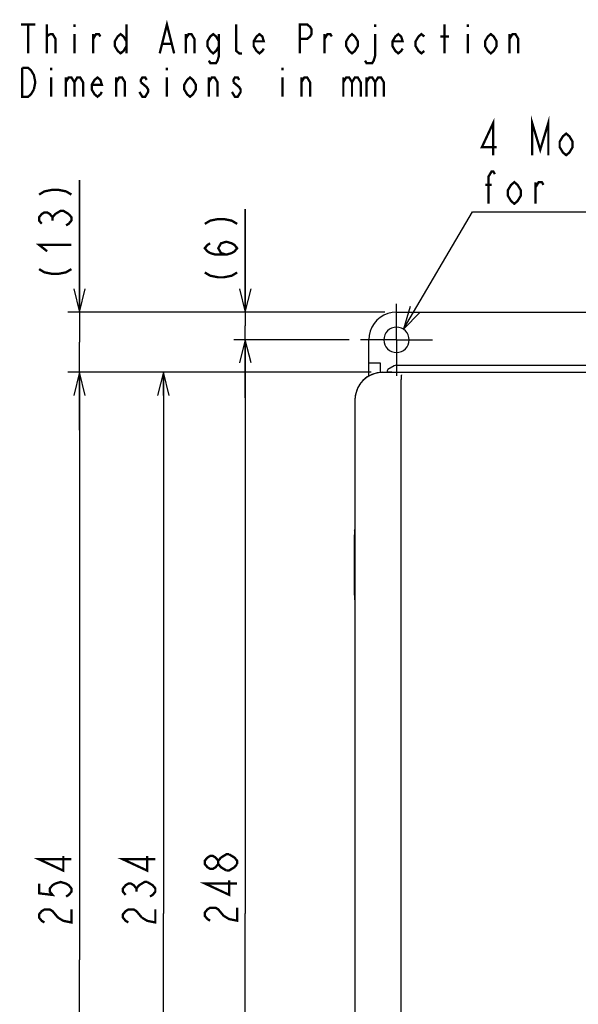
# Model space of a CAD drawing. Extents: x 30 to 410, y 33 to 287.
# Tile 6 of 22: x 30 to 79, y 189 to 274. Entities that reach past the tile are written whole.
import ezdxf

# ---------------------------------------------------------------- set-up
doc = ezdxf.new("R2010")
doc.units = 0
doc.header["$LTSCALE"] = 23.1
doc.linetypes.add('CENTER', pattern=[0.6, 0.375, -0.075, 0.075, -0.075])
doc.layers.get('0').update_dxf_attribs({"linetype": 'CONTINUOUS'})
for name, color, linetype in [('ALL_DIM', 7, 'CONTINUOUS'), ('ALL_NOTE', 7, 'CONTINUOUS'), ('DEFAULT_1', 7, 'CENTER')]:
    doc.layers.add(name, color=color, linetype=linetype)
doc.dimstyles.get("Standard").update_dxf_attribs({"dimtxt": 2.5, "dimasz": 2.5, "dimexe": 1.25, "dimexo": 0.625, "dimtad": 1, "dimcen": 2.5, "dimazin": 3, "dimtfac": 1, "dimtmove": 0, "dimatfit": 3})

# ---------------------------------------------------------------- blocks, each defined once
blk = doc.blocks.new('_OPEN')
at = {"color": 0, "linetype": 'BYBLOCK'}
for p, q in [((0, 0), (-1, 0.25)), ((-1, -0.25), (0, 0)), ((-1, 0), (0, 0))]:
    blk.add_line(p, q, dxfattribs=at)
blk = doc.blocks.new('*D2')
at = {"layer": 'ALL_DIM', "color": 2, "linetype": 'CONTINUOUS'}
for p, q in [((58.714, 246.164), (48.74, 246.164)), ((49.74, 246.164), (49.74, 196.564)), ((49.74, 146.964), (49.74, 196.564)), ((59.803, 146.964), (48.74, 146.964))]:
    blk.add_line(p, q, dxfattribs=at)
at = {"layer": 'ALL_DIM', "color": 2, "linetype": 'CONTINUOUS', "xscale": 2, "yscale": 2, "zscale": 2}
for p, rotation in [((49.74, 246.164), 90), ((49.74, 146.964), 270)]:
    blk.add_blockref('_OPEN', p, dxfattribs=dict(at, rotation=rotation))
blk = doc.blocks.new('*D3')
at = {"layer": 'ALL_DIM', "color": 2, "linetype": 'CONTINUOUS'}
for p, q in [((60.614, 243.364), (41.667, 243.364)), ((42.667, 243.364), (42.667, 196.564)), ((42.667, 149.764), (42.667, 196.564)), ((60.431, 149.764), (41.667, 149.764))]:
    blk.add_line(p, q, dxfattribs=at)
at = {"layer": 'ALL_DIM', "color": 2, "linetype": 'CONTINUOUS', "xscale": 2, "yscale": 2, "zscale": 2}
for p, rotation in [((42.667, 243.364), 90), ((42.667, 149.764), 270)]:
    blk.add_blockref('_OPEN', p, dxfattribs=dict(at, rotation=rotation))
blk = doc.blocks.new('*D21')
at = {"layer": 'ALL_DIM', "color": 2, "linetype": 'CONTINUOUS'}
for p, q in [((60.614, 243.364), (34.414, 243.364)), ((35.414, 243.364), (35.414, 192.564)), ((35.414, 141.764), (35.414, 192.564)), ((59.854, 141.764), (34.414, 141.764))]:
    blk.add_line(p, q, dxfattribs=at)
at = {"layer": 'ALL_DIM', "color": 2, "linetype": 'CONTINUOUS', "xscale": 2, "yscale": 2, "zscale": 2}
for p, rotation in [((35.414, 243.364), 90), ((35.414, 141.764), 270)]:
    blk.add_blockref('_OPEN', p, dxfattribs=dict(at, rotation=rotation))
blk = doc.blocks.new('*D38')
at = {"color": 2, "linetype": 'CONTINUOUS'}
for p, q in [((49.74, 248.564), (49.74, 257.45)), ((49.74, 257.45), (49.74, 247.364)), ((61.815, 248.564), (48.74, 248.564)), ((49.74, 241.164), (49.74, 247.364)), ((58.714, 246.164), (48.74, 246.164)), ((49.74, 246.164), (49.74, 241.164))]:
    blk.add_line(p, q, dxfattribs=at)
at = {"color": 2, "linetype": 'CONTINUOUS', "xscale": 2, "yscale": 2, "zscale": 2}
for p, rotation in [((49.74, 248.564), 270), ((49.74, 246.164), 90)]:
    blk.add_blockref('_OPEN', p, dxfattribs=dict(at, rotation=rotation))
blk = doc.blocks.new('*D39')
at = {"color": 2, "linetype": 'CONTINUOUS'}
for p, q in [((35.414, 248.564), (35.414, 259.982)), ((35.414, 259.982), (35.414, 245.964)), ((61.815, 248.564), (34.414, 248.564)), ((35.414, 238.364), (35.414, 245.964)), ((60.614, 243.364), (34.414, 243.364)), ((35.414, 243.364), (35.414, 238.364))]:
    blk.add_line(p, q, dxfattribs=at)
at = {"color": 2, "linetype": 'CONTINUOUS', "xscale": 2, "yscale": 2, "zscale": 2}
for p, rotation in [((35.414, 248.564), 270), ((35.414, 243.364), 90)]:
    blk.add_blockref('_OPEN', p, dxfattribs=dict(at, rotation=rotation))

msp = doc.modelspace()

# ---------------------------------------------------------------- linework, layer by layer
at = {"color": 7, "linetype": 'CONTINUOUS'}
for p, q in [((62.815, 248.564), (111.612, 248.564)), ((60.414, 244.164), (60.415, 246.165)), ((60.414, 243.042), (60.414, 244.164)), ((60.414, 244.164), (61.39, 244.164)), ((61.39, 244.164), (61.405, 243.347)), ((62.014, 243.494), (62.014, 243.364)), ((62.614, 243.91), (62.074, 243.598)), ((62.814, 243.964), (111.614, 243.964)), ((61.614, 243.364), (112.814, 243.364)), ((87.411, 243.353), (61.621, 243.353)), ((62.414, 243.378), (62.014, 243.382)), ((62.414, 243.378), (62.414, 243.364)), ((63.214, 165.764), (63.214, 242.743)), ((59.214, 240.964), (59.214, 152.164)), ((59.224, 240.956), (59.224, 152.171)), ((59.172, 224.097), (59.172, 229.318)), ((59.179, 229.718), (59.214, 229.753)), ((59.194, 225.153), (59.194, 228.374)), ((59.198, 228.574), (59.212, 228.574)), ((59.212, 224.953), (59.198, 224.953)), ((59.214, 223.732), (59.179, 223.697)), ((59.179, 223.697), (59.214, 223.697)), ((59.179, 223.697), (59.179, 223.697))]:
    msp.add_line(p, q, dxfattribs=at)
at = {"color": 2, "linetype": 'CONTINUOUS', "const_width": 0.2}
for points in [[(31.914, 258.722), (32.381, 259.002), (33.081, 259.142), (33.547, 259.142), (34.247, 259.002), (34.714, 258.722)], [(32.147, 256.202), (31.914, 256.482), (31.914, 256.762), (32.147, 257.042), (32.381, 257.182), (32.614, 257.182), (32.847, 257.042), (33.081, 256.762), (33.314, 257.042), (33.547, 257.182), (33.781, 257.322), (34.014, 257.322), (34.481, 257.042)], [(34.481, 257.042), (34.714, 256.762), (34.714, 256.482), (34.481, 256.202), (34.247, 256.062)], [(33.081, 256.482), (33.081, 256.762)], [(46.24, 256.19), (46.706, 256.47), (47.406, 256.61), (47.873, 256.61), (48.573, 256.47), (49.04, 256.19)], [(48.106, 253.53), (47.64, 253.67), (47.406, 254.09), (47.64, 254.51), (48.106, 254.65), (48.573, 254.51), (48.806, 254.37), (49.04, 254.09), (48.806, 253.81), (48.573, 253.67), (48.106, 253.53), (47.173, 253.53), (46.706, 253.67), (46.473, 253.81), (46.24, 254.09), (46.473, 254.37), (46.706, 254.51)], [(32.614, 253.822), (31.914, 254.382), (34.714, 254.382)], [(31.914, 252.282), (32.381, 252.002), (33.081, 251.862), (33.547, 251.862), (34.247, 252.002), (34.714, 252.282)], [(46.24, 251.99), (46.706, 251.71), (47.406, 251.57), (47.873, 251.57), (48.573, 251.71), (49.04, 251.99)]]:
    msp.add_lwpolyline(points, dxfattribs=at)
at = {"color": 7, "linetype": 'CONTINUOUS'}
for points in [[(62.815, 248.564), (62.44, 248.534), (62.073, 248.446), (61.726, 248.302), (61.404, 248.105), (61.118, 247.861), (60.873, 247.575), (60.677, 247.254), (60.532, 246.906), (60.444, 246.54), (60.415, 246.165)], [(63.914, 246.164), (63.893, 246.378), (63.83, 246.585), (63.729, 246.775), (63.592, 246.942), (63.425, 247.079), (63.235, 247.18), (63.028, 247.243), (62.814, 247.264), (62.599, 247.243), (62.393, 247.18), (62.202, 247.079), (62.036, 246.942), (61.899, 246.775), (61.797, 246.585), (61.735, 246.378), (61.713, 246.164)], [(61.713, 246.164), (61.735, 245.949), (61.797, 245.743), (61.899, 245.552), (62.036, 245.386), (62.203, 245.249), (62.393, 245.147), (62.599, 245.085), (62.814, 245.064), (63.028, 245.085), (63.235, 245.147), (63.425, 245.249), (63.592, 245.386), (63.729, 245.552), (63.83, 245.743), (63.893, 245.949), (63.914, 246.164)], [(61.621, 243.353), (61.245, 243.324), (60.879, 243.236), (60.532, 243.092), (60.211, 242.895), (59.926, 242.651), (59.682, 242.366), (59.485, 242.045), (59.342, 241.698), (59.254, 241.332), (59.224, 240.956)], [(63.246, 243.142), (63.238, 243.124), (63.23, 243.082), (63.224, 243.018), (63.219, 242.937), (63.215, 242.843), (63.214, 242.743)], [(59.179, 229.718), (59.177, 229.703), (59.175, 229.662), (59.174, 229.598), (59.173, 229.516), (59.172, 229.421), (59.172, 229.318)], [(59.194, 228.374), (59.194, 228.436), (59.195, 228.492), (59.195, 228.536), (59.196, 228.565), (59.198, 228.574)], [(59.198, 224.953), (59.196, 224.963), (59.195, 224.991), (59.195, 225.035), (59.194, 225.091), (59.194, 225.153)], [(59.172, 224.097), (59.172, 223.993), (59.173, 223.895), (59.174, 223.812), (59.175, 223.749), (59.177, 223.709), (59.179, 223.697)]]:
    msp.add_lwpolyline(points, dxfattribs=at)
for centre, radius, start, end in [((62.134, 243.494), 0.12, 120.00062, 180), ((62.814, 243.564), 0.4, 90, 119.99949), ((61.614, 240.964), 2.4, 90, 180)]:
    msp.add_arc(centre, radius, start, end, dxfattribs=at)
at = {"layer": 'ALL_DIM', "color": 2, "linetype": 'CONTINUOUS', "const_width": 0.2}
for points in [[(47.64, 201.404), (48.106, 201.684), (48.34, 201.684)], [(48.34, 201.684), (48.806, 201.404), (49.04, 201.124), (49.04, 200.844)], [(34.714, 201.252), (31.914, 201.252), (34.014, 200.272), (34.014, 201.532)], [(41.967, 201.252), (39.167, 201.252), (41.267, 200.272), (41.267, 201.532)], [(47.406, 200.844), (47.173, 200.564), (46.94, 200.424), (46.706, 200.424), (46.473, 200.564), (46.24, 200.844), (46.24, 201.124), (46.473, 201.404), (46.706, 201.544), (46.94, 201.544), (47.173, 201.404), (47.406, 201.124)], [(48.106, 200.284), (47.64, 200.564), (47.406, 200.844), (47.406, 201.124), (47.64, 201.404)], [(49.04, 200.844), (48.806, 200.564), (48.573, 200.424), (48.34, 200.284), (48.106, 200.284)], [(31.914, 199.152), (31.914, 198.312), (33.081, 198.172), (32.847, 198.452), (32.847, 198.732), (33.081, 199.012), (33.314, 199.152), (33.781, 199.292), (34.247, 199.152), (34.481, 199.012), (34.714, 198.732), (34.714, 198.452), (34.481, 198.172), (34.247, 198.032)], [(39.401, 198.172), (39.167, 198.452), (39.167, 198.732), (39.401, 199.012), (39.634, 199.152), (39.867, 199.152), (40.101, 199.012), (40.334, 198.732), (40.567, 199.012), (40.801, 199.152), (41.034, 199.292), (41.267, 199.292)], [(41.267, 199.292), (41.734, 199.012), (41.967, 198.732), (41.967, 198.452), (41.734, 198.172), (41.501, 198.032)], [(49.04, 199.164), (46.24, 199.164), (48.34, 198.184), (48.34, 199.444)], [(40.334, 198.452), (40.334, 198.732)], [(32.381, 195.792), (32.147, 195.932), (31.914, 196.212), (31.914, 196.492), (32.147, 196.772), (32.381, 196.912), (32.847, 196.912), (33.081, 196.772), (33.547, 196.212)], [(33.547, 196.212), (34.014, 195.932), (34.714, 195.792), (34.714, 196.912)], [(39.634, 195.792), (39.401, 195.932), (39.167, 196.212), (39.167, 196.492), (39.401, 196.772), (39.634, 196.912), (40.101, 196.912), (40.334, 196.772), (40.801, 196.212)], [(40.801, 196.212), (41.267, 195.932), (41.967, 195.792), (41.967, 196.912)], [(46.706, 195.944), (46.473, 196.084), (46.24, 196.364), (46.24, 196.644), (46.473, 196.924), (46.706, 197.064), (47.173, 197.064), (47.406, 196.924), (47.873, 196.364)], [(47.873, 196.364), (48.34, 196.084), (49.04, 195.944), (49.04, 197.064)]]:
    msp.add_lwpolyline(points, dxfattribs=at)
at = {"layer": 'ALL_NOTE', "color": 2, "linetype": 'CONTINUOUS'}
for p, q in [((63.425, 247.079), (69.388, 257.23)), ((69.388, 257.23), (69.638, 257.23)), ((69.638, 257.23), (105.478, 257.23))]:
    msp.add_line(p, q, dxfattribs=at)
at = {"layer": 'ALL_NOTE', "color": 2, "linetype": 'CONTINUOUS', "const_width": 0.2}
for points in [[(30.342, 273.433), (31.592, 273.433)], [(30.967, 273.433), (30.967, 270.933)], [(32.592, 270.933), (32.592, 273.433)], [(34.967, 273.433), (34.967, 273.224)], [(39.467, 273.433), (39.467, 270.933)], [(42.342, 270.933), (42.967, 273.433), (43.592, 270.933)], [(49.467, 270.933), (49.217, 270.933), (48.967, 271.141), (48.967, 273.433)], [(54.467, 270.933), (54.467, 273.433), (55.092, 273.433), (55.342, 273.224), (55.467, 273.016), (55.467, 272.599), (55.342, 272.391), (55.092, 272.183), (54.467, 272.183)], [(60.967, 273.433), (60.967, 273.224)], [(66.967, 270.933), (66.967, 273.433)], [(68.967, 273.433), (68.967, 273.224)], [(32.592, 272.391), (32.842, 272.599)], [(32.842, 272.599), (33.092, 272.599), (33.342, 272.183), (33.342, 270.933)], [(34.967, 272.599), (34.967, 270.933)], [(36.592, 272.183), (36.842, 272.599), (37.092, 272.599), (37.217, 272.391)], [(36.592, 270.933), (36.592, 272.599)], [(39.467, 271.558), (39.217, 271.141), (38.967, 270.933), (38.717, 271.141), (38.467, 271.558), (38.467, 271.974), (38.717, 272.391), (38.967, 272.599), (39.217, 272.391), (39.467, 271.974)], [(44.592, 272.183), (44.842, 272.599), (45.092, 272.599), (45.342, 272.183), (45.342, 270.933)], [(44.592, 270.933), (44.592, 272.599)], [(47.467, 271.558), (47.217, 271.141), (46.967, 270.933), (46.717, 271.141), (46.467, 271.558), (46.467, 271.974), (46.717, 272.391), (46.967, 272.599), (47.217, 272.391), (47.467, 271.974)], [(47.467, 272.599), (47.467, 270.724), (47.342, 270.308), (47.217, 270.099), (46.717, 270.099), (46.592, 270.308)], [(51.342, 271.349), (51.217, 271.141), (50.967, 270.933), (50.717, 271.141), (50.467, 271.558), (50.467, 271.974), (50.717, 272.391), (50.967, 272.599), (51.217, 272.391), (51.342, 271.974), (50.467, 271.974)], [(56.592, 272.183), (56.842, 272.599), (57.092, 272.599), (57.217, 272.391)], [(56.592, 270.933), (56.592, 272.599)], [(59.467, 271.558), (59.217, 271.141), (58.967, 270.933), (58.717, 271.141), (58.467, 271.558), (58.467, 271.974), (58.717, 272.391), (58.967, 272.599), (59.217, 272.391), (59.467, 271.974), (59.467, 271.558)], [(60.967, 272.599), (60.967, 270.724), (60.842, 270.308), (60.717, 270.099), (60.217, 270.099), (60.092, 270.308)], [(63.342, 271.349), (63.217, 271.141), (62.967, 270.933), (62.717, 271.141), (62.467, 271.558), (62.467, 271.974), (62.717, 272.391), (62.967, 272.599), (63.217, 272.391), (63.342, 271.974), (62.467, 271.974)], [(65.217, 271.141), (64.967, 270.933), (64.717, 271.141), (64.467, 271.558), (64.467, 271.974), (64.717, 272.391), (64.967, 272.599), (65.217, 272.391)], [(66.592, 272.391), (67.342, 272.391)], [(68.967, 272.599), (68.967, 270.933)], [(71.467, 271.558), (71.217, 271.141), (70.967, 270.933), (70.717, 271.141), (70.467, 271.558), (70.467, 271.974), (70.717, 272.391), (70.967, 272.599), (71.217, 272.391), (71.467, 271.974), (71.467, 271.558)], [(72.592, 272.183), (72.842, 272.599), (73.092, 272.599), (73.342, 272.183), (73.342, 270.933)], [(72.592, 270.933), (72.592, 272.599)], [(42.592, 271.766), (43.342, 271.766)], [(31.467, 267.808), (31.217, 267.391), (30.967, 267.183), (30.467, 267.183), (30.467, 269.683)], [(30.467, 269.683), (30.967, 269.683), (31.217, 269.474), (31.342, 269.266), (31.467, 269.058), (31.592, 268.433), (31.467, 267.808)], [(32.967, 269.683), (32.967, 269.474)], [(42.967, 269.683), (42.967, 269.474)], [(52.967, 269.683), (52.967, 269.474)], [(32.967, 268.849), (32.967, 267.183)], [(34.217, 268.433), (34.467, 268.849), (34.717, 268.849), (34.967, 268.433), (34.967, 267.183)], [(34.217, 268.849), (34.217, 267.183)], [(34.967, 268.433), (35.217, 268.849), (35.467, 268.849), (35.717, 268.433), (35.717, 267.183)], [(37.342, 267.599), (37.217, 267.391), (36.967, 267.183), (36.717, 267.391), (36.467, 267.808), (36.467, 268.224), (36.717, 268.641), (36.967, 268.849), (37.217, 268.641), (37.342, 268.224), (36.467, 268.224)], [(38.592, 268.433), (38.842, 268.849), (39.092, 268.849), (39.342, 268.433), (39.342, 267.183)], [(38.592, 267.183), (38.592, 268.849)], [(40.717, 268.433), (41.217, 268.016), (41.342, 267.808), (41.342, 267.599), (41.217, 267.391), (41.092, 267.183), (40.842, 267.183), (40.717, 267.391), (40.592, 267.599)], [(41.217, 268.641), (41.092, 268.849), (40.842, 268.849), (40.717, 268.641), (40.717, 268.433)], [(42.967, 268.849), (42.967, 267.183)], [(45.467, 267.808), (45.217, 267.391), (44.967, 267.183), (44.717, 267.391), (44.467, 267.808), (44.467, 268.224), (44.717, 268.641), (44.967, 268.849), (45.217, 268.641), (45.467, 268.224), (45.467, 267.808)], [(46.592, 268.433), (46.842, 268.849), (47.092, 268.849), (47.342, 268.433), (47.342, 267.183)], [(46.592, 267.183), (46.592, 268.849)], [(48.717, 268.433), (49.217, 268.016), (49.342, 267.808), (49.342, 267.599), (49.217, 267.391), (49.092, 267.183), (48.842, 267.183), (48.717, 267.391), (48.592, 267.599)], [(49.217, 268.641), (49.092, 268.849), (48.842, 268.849), (48.717, 268.641), (48.717, 268.433)], [(52.967, 268.849), (52.967, 267.183)], [(54.592, 268.433), (54.842, 268.849), (55.092, 268.849), (55.342, 268.433), (55.342, 267.183)], [(54.592, 267.183), (54.592, 268.849)], [(58.217, 268.433), (58.467, 268.849), (58.717, 268.849), (58.967, 268.433), (58.967, 267.183)], [(58.217, 268.849), (58.217, 267.183)], [(58.967, 268.433), (59.217, 268.849), (59.467, 268.849), (59.717, 268.433), (59.717, 267.183)], [(60.217, 268.433), (60.467, 268.849), (60.717, 268.849), (60.967, 268.433), (60.967, 267.183)], [(60.217, 268.849), (60.217, 267.183)], [(60.967, 268.433), (61.217, 268.849), (61.467, 268.849), (61.717, 268.433), (61.717, 267.183)], [(74.538, 262.13), (74.538, 264.93), (75.238, 262.597), (75.938, 264.93), (75.938, 262.13)], [(71.178, 262.13), (71.178, 264.93), (70.198, 262.83), (71.458, 262.83)], [(78.038, 262.83), (77.758, 262.363), (77.478, 262.13), (77.198, 262.363), (76.918, 262.83), (76.918, 263.297), (77.198, 263.763), (77.478, 263.997), (77.758, 263.763), (78.038, 263.297), (78.038, 262.83)], [(70.758, 257.93), (70.758, 260.263), (71.038, 260.73), (71.178, 260.73), (71.318, 260.497)], [(70.478, 259.563), (71.038, 259.563)], [(73.558, 258.63), (73.278, 258.163), (72.998, 257.93), (72.718, 258.163), (72.438, 258.63), (72.438, 259.097), (72.718, 259.563), (72.998, 259.797), (73.278, 259.563), (73.558, 259.097), (73.558, 258.63)], [(74.818, 259.33), (75.098, 259.797), (75.378, 259.797), (75.518, 259.563)], [(74.818, 257.93), (74.818, 259.797)]]:
    msp.add_lwpolyline(points, dxfattribs=at)
at = {"layer": 'ALL_NOTE', "color": 2, "linetype": 'CONTINUOUS'}
msp.add_lwpolyline([(64.007, 249.057), (63.425, 247.079), (64.869, 248.55)], dxfattribs=at)
at = {"layer": 'DEFAULT_1', "color": 7, "linetype": 'CENTER'}
for q in [(62.814, 249.264), (59.714, 246.164), (62.814, 243.064), (65.914, 246.164)]:
    msp.add_line((62.814, 246.164), q, dxfattribs=at)

# ---------------------------------------------------------------- dimensions: what is measured, and where the dimension line sits
at = {"color": 2, "linetype": 'CONTINUOUS'}
for base, p2, picture, middle in [((35.414, 243.364), (60.614, 243.364), '*D39', (34.714, 251.022)), ((49.74, 246.164), (58.714, 246.164), '*D38', (49.04, 250.73))]:
    dim = msp.add_linear_dim(base=base, p1=(61.815, 248.564), p2=p2, angle=270, dimstyle='Standard', dxfattribs=at)
    dim.commit()
    dim.dimension.update_dxf_attribs({"geometry": picture, "text_midpoint": middle, "dimtype": 128})
at = {"layer": 'ALL_DIM', "color": 2, "linetype": 'CONTINUOUS'}
for base, p1, p2, angle, picture, middle in [((49.74, 146.964), (58.714, 246.164), (59.803, 146.964), 270, '*D2', (49.04, 195.384)), ((35.414, 141.764), (60.614, 243.364), (59.854, 141.764), 270, '*D21', (34.714, 195.232)), ((42.667, 243.364), (60.431, 149.764), (60.614, 243.364), 90, '*D3', (41.967, 195.232))]:
    dim = msp.add_linear_dim(base=base, p1=p1, p2=p2, angle=angle, dimstyle='Standard', dxfattribs=at)
    dim.commit()
    dim.dimension.update_dxf_attribs({"geometry": picture, "text_midpoint": middle, "dimtype": 128})

doc.saveas('drawing.dxf')
